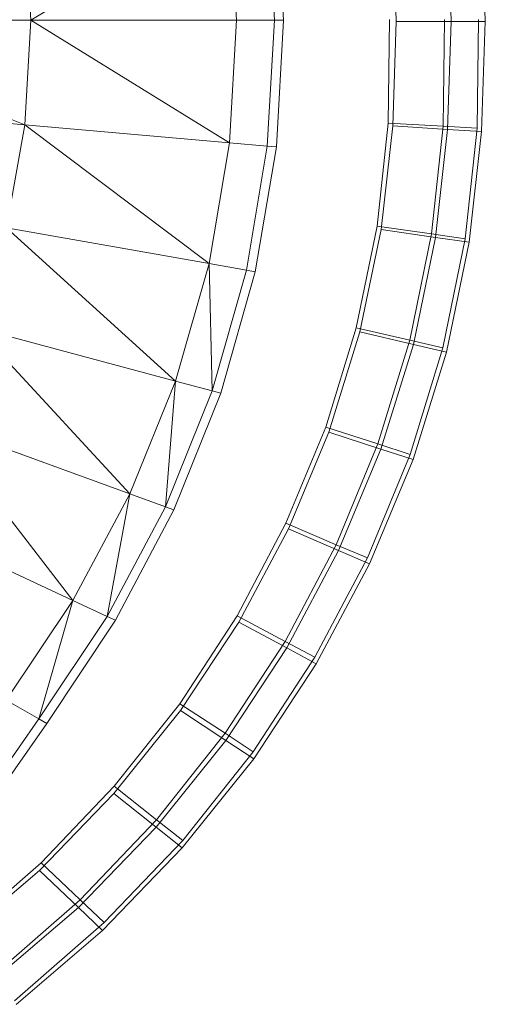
# Model space of a CAD drawing. Header units: metres. Extents: x 391.1 to 427.5, y 12.7 to 28.4.
# Tile 63 of 139: x 408.2193 to 408.2802, y 26.1826 to 26.3112. Entities that reach past the tile are written whole.
import ezdxf

# ---------------------------------------------------------------- set-up
doc = ezdxf.new("R2010")
doc.units = ezdxf.units.M
doc.layers.add('A-DETL-____-MBND', color=7, linetype='Continuous', lineweight=18)
doc.layers.add('A-GENM-____-OTLN', color=7, linetype='Continuous', lineweight=18)

# ---------------------------------------------------------------- blocks, each defined once
blk = doc.blocks.new('Family - LONDR55-XX_ZZ-ARQ-CAA-M3D-Londres55-154724-04_ELEC_P1')
at = {"layer": 'A-DETL-____-MBND', "color": 253, "true_color": 0xaaaaaa}
for p, q in [((0.20299, 0.09445), (0.20299, 0.05941)), ((0.20299, 0.09445), (0.21667, 0.06022)), ((0.21361, 0.09514), (0.21667, 0.06022)), ((0.26738, 0.07843), (0.27881, 0.05392)), ((0.25565, 0.07185), (0.26488, 0.04648)), ((0.25565, 0.07185), (0.27881, 0.05392)), ((0.31311, 0.05809), (0.32226, 0.06857)), ((0.31311, 0.05809), (0.32226, 0.06857)), ((0.32226, 0.06857), (0.31311, 0.05809)), ((0.31311, 0.05809), (0.32226, 0.06857)), ((0.31409, 0.05827), (0.32267, 0.06832)), ((0.31409, 0.05827), (0.32267, 0.06832)), ((0.30734, 0.06749), (0.2943, 0.05837)), ((0.24318, 0.06653), (0.25015, 0.0405)), ((0.24318, 0.06653), (0.26488, 0.04648)), ((0.30802, 0.06652), (0.29489, 0.05734)), ((0.32775, 0.06423), (0.31794, 0.05299)), ((0.32775, 0.06423), (0.31794, 0.05299)), ((0.31895, 0.0532), (0.32819, 0.06401)), ((0.31895, 0.0532), (0.32819, 0.06401)), ((0.23013, 0.06262), (0.21667, 0.06022)), ((0.23013, 0.06262), (0.2348, 0.03611)), ((0.23013, 0.06262), (0.25015, 0.0405)), ((0.29183, 0.06265), (0.27881, 0.05392)), ((0.29183, 0.06265), (0.2943, 0.05837)), ((0.33115, 0.06155), (0.32092, 0.04983)), ((0.33115, 0.06155), (0.32092, 0.04983)), ((0.32196, 0.05007), (0.3316, 0.06135)), ((0.32196, 0.05007), (0.3316, 0.06135)), ((0.20299, 0.05941), (0.18697, 0.03343)), ((0.18932, 0.06022), (0.20299, 0.05941)), ((0.21667, 0.06022), (0.20299, 0.05941)), ((0.20299, 0.05941), (0.20299, 0.03253)), ((0.20299, 0.05941), (0.21901, 0.03343)), ((0.21667, 0.06022), (0.21901, 0.03343)), ((0.21667, 0.06022), (0.2348, 0.03611)), ((0.27881, 0.05392), (0.2943, 0.05837)), ((0.2943, 0.05837), (0.2809, 0.04943)), ((0.2943, 0.05837), (0.29489, 0.05734)), ((0.3031, 0.04853), (0.31311, 0.05809)), ((0.3031, 0.04853), (0.31311, 0.05809)), ((0.31311, 0.05809), (0.3031, 0.04853)), ((0.3031, 0.04853), (0.31311, 0.05809)), ((0.30404, 0.04857), (0.31409, 0.05827)), ((0.30404, 0.04857), (0.31409, 0.05827)), ((0.31794, 0.05299), (0.31311, 0.05809)), ((0.31311, 0.05809), (0.31794, 0.05299)), ((0.31895, 0.0532), (0.31409, 0.05827)), ((0.31409, 0.05827), (0.31895, 0.0532)), ((0.29489, 0.05734), (0.2814, 0.04836)), ((0.27881, 0.05392), (0.26488, 0.04648)), ((0.27881, 0.05392), (0.2809, 0.04943)), ((0.31794, 0.05299), (0.30747, 0.04298)), ((0.31794, 0.05299), (0.30747, 0.04298)), ((0.30844, 0.04304), (0.31895, 0.0532)), ((0.30844, 0.04304), (0.31895, 0.0532)), ((0.32092, 0.04983), (0.31794, 0.05299)), ((0.31794, 0.05299), (0.32092, 0.04983)), ((0.32196, 0.05007), (0.31895, 0.0532)), ((0.31895, 0.0532), (0.32196, 0.05007)), ((0.26488, 0.04648), (0.2809, 0.04943)), ((0.2809, 0.04943), (0.26657, 0.04183)), ((0.2809, 0.04943), (0.2814, 0.04836)), ((0.32092, 0.04983), (0.31017, 0.03955)), ((0.32092, 0.04983), (0.31017, 0.03955)), ((0.31115, 0.03963), (0.32196, 0.05007)), ((0.31115, 0.03963), (0.32196, 0.05007)), ((0.2814, 0.04836), (0.26698, 0.04072)), ((0.29231, 0.03995), (0.3031, 0.04853)), ((0.29231, 0.03995), (0.3031, 0.04853)), ((0.3031, 0.04853), (0.29231, 0.03995)), ((0.29231, 0.03995), (0.3031, 0.04853)), ((0.2932, 0.03987), (0.30404, 0.04857)), ((0.2932, 0.03987), (0.30404, 0.04857)), ((0.30747, 0.04298), (0.3031, 0.04853)), ((0.3031, 0.04853), (0.30747, 0.04298)), ((0.30844, 0.04304), (0.30404, 0.04857)), ((0.30404, 0.04857), (0.30844, 0.04304)), ((0.26488, 0.04648), (0.25015, 0.0405)), ((0.26488, 0.04648), (0.26657, 0.04183)), ((0.30747, 0.04298), (0.29618, 0.03401)), ((0.30747, 0.04298), (0.29618, 0.03401)), ((0.2971, 0.03394), (0.30844, 0.04304)), ((0.2971, 0.03394), (0.30844, 0.04304)), ((0.31017, 0.03955), (0.30747, 0.04298)), ((0.30747, 0.04298), (0.31017, 0.03955)), ((0.31115, 0.03963), (0.30844, 0.04304)), ((0.30844, 0.04304), (0.31115, 0.03963)), ((0.25015, 0.0405), (0.26657, 0.04183)), ((0.26657, 0.04183), (0.25143, 0.03573)), ((0.26657, 0.04183), (0.26698, 0.04072)), ((0.25015, 0.0405), (0.2348, 0.03611)), ((0.25015, 0.0405), (0.25143, 0.03573)), ((0.26698, 0.04072), (0.25174, 0.03458)), ((0.28083, 0.03245), (0.29231, 0.03995)), ((0.28083, 0.03245), (0.29231, 0.03995)), ((0.29231, 0.03995), (0.28083, 0.03245)), ((0.28083, 0.03245), (0.29231, 0.03995)), ((0.29618, 0.03401), (0.29231, 0.03995)), ((0.29231, 0.03995), (0.29618, 0.03401)), ((0.28165, 0.03224), (0.2932, 0.03987)), ((0.28165, 0.03224), (0.2932, 0.03987)), ((0.2971, 0.03394), (0.2932, 0.03987)), ((0.2932, 0.03987), (0.2971, 0.03394)), ((0.31017, 0.03955), (0.29858, 0.03034)), ((0.31017, 0.03955), (0.29858, 0.03034)), ((0.2995, 0.03028), (0.31115, 0.03963)), ((0.2995, 0.03028), (0.31115, 0.03963)), ((0.2348, 0.03611), (0.21901, 0.03343)), ((0.2348, 0.03611), (0.23566, 0.03124)), ((0.2348, 0.03611), (0.25143, 0.03573)), ((0.25143, 0.03573), (0.23566, 0.03124)), ((0.25143, 0.03573), (0.25174, 0.03458)), ((0.25174, 0.03458), (0.23587, 0.03007)), ((0.29618, 0.03401), (0.28417, 0.02616)), ((0.29618, 0.03401), (0.28417, 0.02616)), ((0.28502, 0.02597), (0.2971, 0.03394)), ((0.28502, 0.02597), (0.2971, 0.03394)), ((0.29858, 0.03034), (0.29618, 0.03401)), ((0.29618, 0.03401), (0.29858, 0.03034)), ((0.2995, 0.03028), (0.2971, 0.03394)), ((0.2971, 0.03394), (0.2995, 0.03028)), ((0.18697, 0.03343), (0.20299, 0.03253)), ((0.21901, 0.03343), (0.20299, 0.03253)), ((0.20299, 0.03253), (0.20299, 0.02758)), ((0.21901, 0.03343), (0.21944, 0.0285)), ((0.26874, 0.02606), (0.28083, 0.03245)), ((0.26874, 0.02606), (0.28083, 0.03245)), ((0.28083, 0.03245), (0.26874, 0.02606)), ((0.26874, 0.02606), (0.28083, 0.03245)), ((0.26948, 0.02575), (0.28165, 0.03224)), ((0.26948, 0.02575), (0.28165, 0.03224)), ((0.28417, 0.02616), (0.28083, 0.03245)), ((0.28083, 0.03245), (0.28417, 0.02616)), ((0.28502, 0.02597), (0.28165, 0.03224)), ((0.28165, 0.03224), (0.28502, 0.02597)), ((0.23566, 0.03124), (0.21944, 0.0285)), ((0.23566, 0.03124), (0.23587, 0.03007)), ((0.23587, 0.03007), (0.21954, 0.02732)), ((0.29858, 0.03034), (0.28624, 0.02228)), ((0.29858, 0.03034), (0.28624, 0.02228)), ((0.2871, 0.0221), (0.2995, 0.03028)), ((0.2871, 0.0221), (0.2995, 0.03028)), ((0.18654, 0.0285), (0.20299, 0.02758)), ((0.21944, 0.0285), (0.20299, 0.02758)), ((0.21944, 0.0285), (0.21954, 0.02732)), ((0.20299, 0.0264), (0.18644, 0.02732)), ((0.20299, 0.02758), (0.20299, 0.0264)), ((0.21954, 0.02732), (0.20299, 0.0264)), ((0.25616, 0.02086), (0.26874, 0.02606)), ((0.25616, 0.02086), (0.26874, 0.02606)), ((0.26874, 0.02606), (0.25616, 0.02086)), ((0.25616, 0.02086), (0.26874, 0.02606)), ((0.25681, 0.02046), (0.26948, 0.02575)), ((0.25681, 0.02046), (0.26948, 0.02575)), ((0.27153, 0.01948), (0.26874, 0.02606)), ((0.26874, 0.02606), (0.27153, 0.01948)), ((0.2723, 0.01919), (0.26948, 0.02575)), ((0.26948, 0.02575), (0.2723, 0.01919)), ((0.28417, 0.02616), (0.27153, 0.01948)), ((0.28417, 0.02616), (0.27153, 0.01948)), ((0.2723, 0.01919), (0.28502, 0.02597)), ((0.2723, 0.01919), (0.28502, 0.02597)), ((0.28624, 0.02228), (0.28417, 0.02616)), ((0.28417, 0.02616), (0.28624, 0.02228)), ((0.2871, 0.0221), (0.28502, 0.02597)), ((0.28502, 0.02597), (0.2871, 0.0221)), ((0.28624, 0.02228), (0.27326, 0.01542)), ((0.28624, 0.02228), (0.27326, 0.01542)), ((0.27404, 0.01513), (0.2871, 0.0221)), ((0.27404, 0.01513), (0.2871, 0.0221)), ((0.24318, 0.01687), (0.25616, 0.02086)), ((0.24318, 0.01687), (0.25616, 0.02086)), ((0.25616, 0.02086), (0.24318, 0.01687)), ((0.24318, 0.01687), (0.25616, 0.02086)), ((0.25837, 0.01404), (0.25616, 0.02086)), ((0.25616, 0.02086), (0.25837, 0.01404)), ((0.24373, 0.0164), (0.25681, 0.02046)), ((0.24373, 0.0164), (0.25681, 0.02046)), ((0.25904, 0.01365), (0.25681, 0.02046)), ((0.25681, 0.02046), (0.25904, 0.01365)), ((0.27153, 0.01948), (0.25837, 0.01404)), ((0.27153, 0.01948), (0.25837, 0.01404)), ((0.27326, 0.01542), (0.27153, 0.01948)), ((0.27153, 0.01948), (0.27326, 0.01542)), ((0.25904, 0.01365), (0.2723, 0.01919)), ((0.25904, 0.01365), (0.2723, 0.01919)), ((0.27404, 0.01513), (0.2723, 0.01919)), ((0.2723, 0.01919), (0.27404, 0.01513)), ((0.22991, 0.01414), (0.24318, 0.01687)), ((0.22991, 0.01414), (0.24318, 0.01687)), ((0.24318, 0.01687), (0.22991, 0.01414)), ((0.22991, 0.01414), (0.24318, 0.01687)), ((0.24479, 0.00987), (0.24318, 0.01687)), ((0.24318, 0.01687), (0.24479, 0.00987)), ((0.23035, 0.01361), (0.24373, 0.0164)), ((0.23035, 0.01361), (0.24373, 0.0164)), ((0.24537, 0.0094), (0.24373, 0.0164)), ((0.24373, 0.0164), (0.24537, 0.0094)), ((0.27326, 0.01542), (0.25974, 0.00983)), ((0.27326, 0.01542), (0.25974, 0.00983)), ((0.26042, 0.00944), (0.27404, 0.01513)), ((0.26042, 0.00944), (0.27404, 0.01513)), ((0.21646, 0.01269), (0.22991, 0.01414)), ((0.21646, 0.01269), (0.22991, 0.01414)), ((0.22991, 0.01414), (0.21646, 0.01269)), ((0.21646, 0.01269), (0.22991, 0.01414)), ((0.21679, 0.01211), (0.23035, 0.01361)), ((0.21679, 0.01211), (0.23035, 0.01361)), ((0.23091, 0.00702), (0.22991, 0.01414)), ((0.22991, 0.01414), (0.23091, 0.00702)), ((0.23138, 0.00649), (0.23035, 0.01361)), ((0.23035, 0.01361), (0.23138, 0.00649)), ((0.25837, 0.01404), (0.24479, 0.00987)), ((0.25837, 0.01404), (0.24479, 0.00987)), ((0.24537, 0.0094), (0.25904, 0.01365)), ((0.24537, 0.0094), (0.25904, 0.01365)), ((0.25974, 0.00983), (0.25837, 0.01404)), ((0.25837, 0.01404), (0.25974, 0.00983)), ((0.26042, 0.00944), (0.25904, 0.01365)), ((0.25904, 0.01365), (0.26042, 0.00944)), ((0.18903, 0.01211), (0.20315, 0.01165)), ((0.18903, 0.01211), (0.20315, 0.01165)), ((0.20291, 0.01253), (0.21646, 0.01269)), ((0.20291, 0.01253), (0.21646, 0.01269)), ((0.21646, 0.01269), (0.20291, 0.01253)), ((0.20291, 0.01253), (0.21646, 0.01269)), ((0.20315, 0.01165), (0.21679, 0.01211)), ((0.20315, 0.01165), (0.21679, 0.01211)), ((0.20315, 0.00445), (0.20315, 0.01165)), ((0.20315, 0.01165), (0.20315, 0.00445)), ((0.21685, 0.0055), (0.21646, 0.01269)), ((0.21646, 0.01269), (0.21685, 0.0055)), ((0.21726, 0.00493), (0.21679, 0.01211)), ((0.21679, 0.01211), (0.21726, 0.00493)), ((0.24479, 0.00987), (0.23091, 0.00702)), ((0.24479, 0.00987), (0.23091, 0.00702)), ((0.23138, 0.00649), (0.24537, 0.0094)), ((0.23138, 0.00649), (0.24537, 0.0094)), ((0.24579, 0.00555), (0.24479, 0.00987)), ((0.24479, 0.00987), (0.24579, 0.00555)), ((0.24638, 0.00508), (0.24537, 0.0094)), ((0.24537, 0.0094), (0.24638, 0.00508)), ((0.25974, 0.00983), (0.24579, 0.00555)), ((0.25974, 0.00983), (0.24579, 0.00555)), ((0.24638, 0.00508), (0.26042, 0.00944)), ((0.24638, 0.00508), (0.26042, 0.00944)), ((0.23091, 0.00702), (0.21685, 0.0055)), ((0.23091, 0.00702), (0.21685, 0.0055)), ((0.21726, 0.00493), (0.23138, 0.00649)), ((0.21726, 0.00493), (0.23138, 0.00649)), ((0.23154, 0.00262), (0.23091, 0.00702)), ((0.23091, 0.00702), (0.23154, 0.00262)), ((0.23201, 0.00209), (0.23138, 0.00649)), ((0.23138, 0.00649), (0.23201, 0.00209)), ((0.21685, 0.0055), (0.20291, 0.00533)), ((0.21685, 0.0055), (0.20291, 0.00533)), ((0.21709, 0.00105), (0.21685, 0.0055)), ((0.21685, 0.0055), (0.21709, 0.00105)), ((0.24579, 0.00555), (0.23154, 0.00262)), ((0.24579, 0.00555), (0.23154, 0.00262)), ((0.18857, 0.00493), (0.20315, 0.00445)), ((0.18857, 0.00493), (0.20315, 0.00445)), ((0.20315, 0.00445), (0.21726, 0.00493)), ((0.20315, 0.00445), (0.21726, 0.00493)), ((0.20315, 0), (0.20315, 0.00445)), ((0.20315, 0.00445), (0.20315, 0)), ((0.21755, 0.00049), (0.21726, 0.00493)), ((0.21726, 0.00493), (0.21755, 0.00049)), ((0.23201, 0.00209), (0.24638, 0.00508)), ((0.23201, 0.00209), (0.24638, 0.00508)), ((0.23154, 0.00262), (0.21709, 0.00105)), ((0.23154, 0.00262), (0.21709, 0.00105)), ((0.21755, 0.00049), (0.23201, 0.00209)), ((0.21755, 0.00049), (0.23201, 0.00209)), ((0.18828, 0.00049), (0.20315, 0)), ((0.18828, 0.00049), (0.20315, 0)), ((0.21709, 0.00105), (0.20291, 0.00088)), ((0.21709, 0.00105), (0.20291, 0.00088)), ((0.20315, 0), (0.21755, 0.00049)), ((0.20315, 0), (0.21755, 0.00049))]:
    blk.add_line(p, q, dxfattribs=at)
blk = doc.blocks.new('Family - Inodor P1-154803-04_ELEC_P1')
at = {"extrusion": (0, 0, -1), "zscale": -1, "rotation": 180}
blk.add_blockref('Family - LONDR55-XX_ZZ-ARQ-CAA-M3D-Londres55-154724-04_ELEC_P1', (0, 0), dxfattribs=at)
blk = doc.blocks.new('LONDR55-XX_ZZ-ARQ-CAA-M3D-Londres55_ifc-1-04_ELEC_P1')
at = {"layer": 'A-GENM-____-OTLN', "color": 253, "lineweight": 18, "true_color": 0xaaaaaa, "rotation": 270}
blk.add_blockref('Family - Inodor P1-154803-04_ELEC_P1', (408.28015, 26.51417), dxfattribs=at)

msp = doc.modelspace()

# ---------------------------------------------------------------- block references
at = {"lineweight": 5}
msp.add_blockref('LONDR55-XX_ZZ-ARQ-CAA-M3D-Londres55_ifc-1-04_ELEC_P1', (0, 0), dxfattribs=at)

doc.saveas('drawing.dxf')
